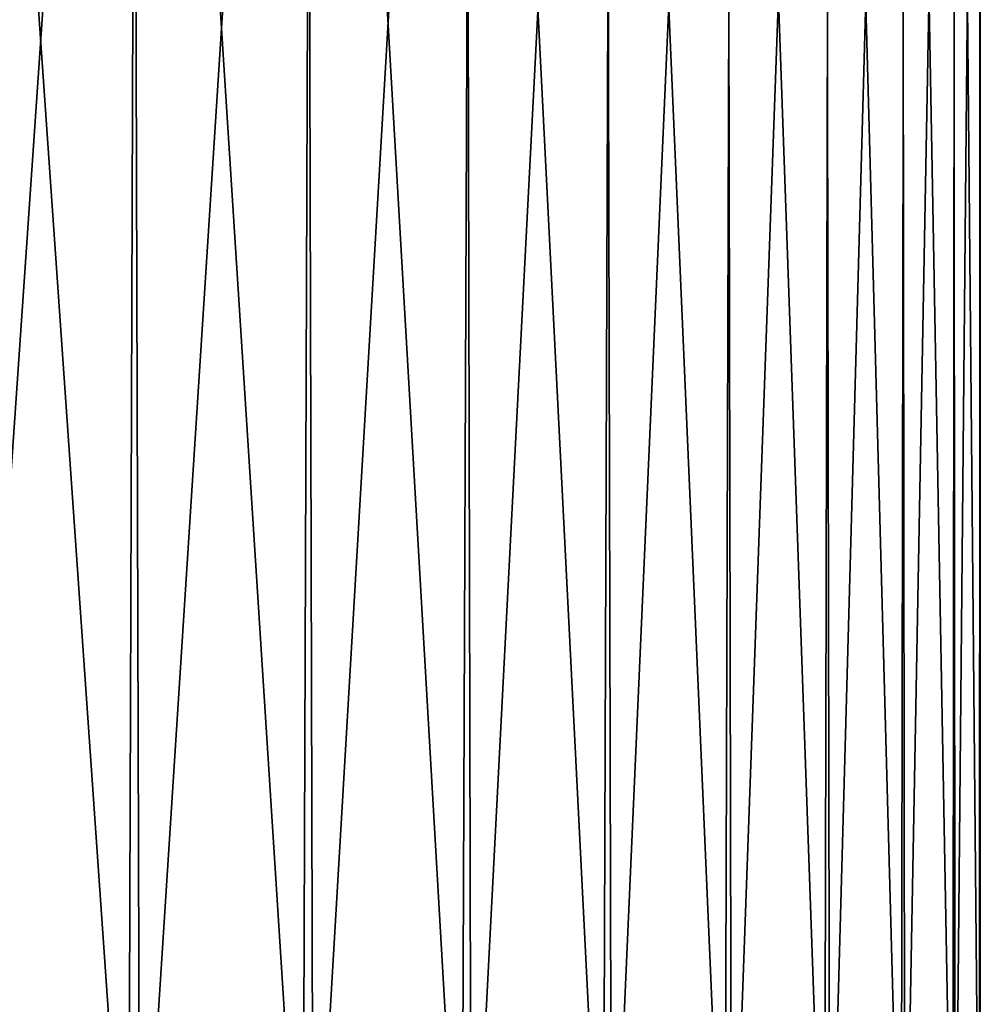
# Model space of a CAD drawing. Header units: metres. Extents: x -106 to 264, y -111 to 81.
# Tile 64 of 256: x -71.11 to -63.52, y 51.45 to 59.23. Entities that reach past the tile are written whole.
import ezdxf

# ---------------------------------------------------------------- set-up
doc = ezdxf.new("R2010")
doc.units = ezdxf.units.M
doc.layers.add('solid_20422013', color=7, linetype='CONTINUOUS')

msp = doc.modelspace()

# ---------------------------------------------------------------- linework, layer by layer
at = {"layer": 'solid_20422013'}
for points in [[(-71.68119, 69.599998, 12.071612), (-71.725571, 49.099998, 12.09152), (-70.251266, 49.099998, 11.39971)], [(-71.704552, 69.599998, -12.081467), (-70.222084, 69.599998, -11.383363), (-71.632423, 49.099998, -12.054324)], [(-70.185066, 69.599998, 11.362849), (-71.68119, 69.599998, 12.071612), (-70.251266, 49.099998, 11.39971)], [(-70.222084, 69.599998, -11.383363), (-70.163506, 49.099998, -11.351159), (-71.632423, 49.099998, -12.054324)], [(-70.185066, 69.599998, 11.362849), (-70.251266, 49.099998, 11.39971), (-68.875031, 49.099998, 10.528999)], [(-70.222084, 69.599998, -11.383363), (-68.849533, 69.599998, -10.508718), (-70.163506, 49.099998, -11.351159)], [(-68.80191, 69.599998, 10.473439), (-70.185066, 69.599998, 11.362849), (-68.875031, 49.099998, 10.528999)], [(-68.849533, 69.599998, -10.508718), (-68.794022, 49.099998, -10.469857), (-70.163506, 49.099998, -11.351159)], [(-68.80191, 69.599998, 10.473439), (-68.875031, 49.099998, 10.528999), (-67.618454, 49.099998, 9.493054)], [(-68.849533, 69.599998, -10.508718), (-67.591278, 69.599998, -9.466809), (-68.794022, 49.099998, -10.469857)], [(-67.535927, 69.599998, 9.414157), (-68.80191, 69.599998, 10.473439), (-67.618454, 49.099998, 9.493054)], [(-67.591278, 69.599998, -9.466809), (-67.545471, 49.099998, -9.424248), (-68.794022, 49.099998, -10.469857)], [(-67.535927, 69.599998, 9.414157), (-67.618454, 49.099998, 9.493054), (-66.501251, 49.099998, 8.308131)], [(-67.591278, 69.599998, -9.466809), (-66.485367, 69.599998, -8.288304), (-67.545471, 49.099998, -9.424248)], [(-66.485367, 69.599998, -8.288304), (-66.437454, 49.099998, -8.230742), (-67.545471, 49.099998, -9.424248)], [(-66.428337, 69.599998, 8.21874), (-67.535927, 69.599998, 9.414157), (-66.501251, 49.099998, 8.308131)], [(-66.428337, 69.599998, 8.21874), (-66.501251, 49.099998, 8.308131), (-65.54097, 49.099998, 6.992826)], [(-66.485367, 69.599998, -8.288304), (-65.530045, 69.599998, -6.975467), (-66.437454, 49.099998, -8.230742)], [(-65.530045, 69.599998, -6.975467), (-65.487343, 49.099998, -6.908066), (-66.437454, 49.099998, -8.230742)], [(-65.476494, 69.599998, 6.889924), (-66.428337, 69.599998, 8.21874), (-65.54097, 49.099998, 6.992826)], [(-65.476494, 69.599998, 6.889924), (-65.54097, 49.099998, 6.992826), (-64.75267, 49.099998, 5.567781)], [(-65.530045, 69.599998, -6.975467), (-64.750244, 69.599998, -5.559056), (-65.487343, 49.099998, -6.908066)], [(-64.750244, 69.599998, -5.559056), (-64.71006, 49.099998, -5.476981), (-65.487343, 49.099998, -6.908066)], [(-64.705101, 69.599998, 5.463717), (-65.476494, 69.599998, 6.889924), (-64.75267, 49.099998, 5.567781)], [(-64.705101, 69.599998, 5.463717), (-64.75267, 49.099998, 5.567781), (-64.14872, 49.099998, 4.055358)], [(-64.750244, 69.599998, -5.559056), (-64.145157, 69.599998, -4.041787), (-64.71006, 49.099998, -5.476981)], [(-64.145157, 69.599998, -4.041787), (-64.117798, 49.099998, -3.959944), (-64.71006, 49.099998, -5.476981)], [(-64.11277, 69.599998, 3.941628), (-64.705101, 69.599998, 5.463717), (-64.14872, 49.099998, 4.055358)], [(-64.11277, 69.599998, 3.941628), (-64.14872, 49.099998, 4.055358), (-63.738609, 49.099998, 2.479293)], [(-64.145157, 69.599998, -4.041787), (-63.738857, 69.599998, -2.475883), (-64.117798, 49.099998, -3.959944)], [(-63.738857, 69.599998, -2.475883), (-63.71986, 49.099998, -2.380762), (-64.117798, 49.099998, -3.959944)], [(-63.719212, 69.599998, 2.373317), (-64.11277, 69.599998, 3.941628), (-63.738609, 49.099998, 2.479293)], [(-63.738857, 69.599998, -2.475883), (-63.529236, 69.599998, -0.85892), (-63.71986, 49.099998, -2.380762)], [(-63.719212, 69.599998, 2.373317), (-63.738609, 49.099998, 2.479293), (-63.528763, 49.099998, 0.86432)], [(-63.529236, 69.599998, -0.85892), (-63.522484, 49.099998, -0.764217), (-63.71986, 49.099998, -2.380762)], [(-63.522694, 69.599998, 0.756469), (-63.719212, 69.599998, 2.373317), (-63.528763, 49.099998, 0.86432)], [(-63.529236, 69.599998, -0.85892), (-63.522694, 69.599998, 0.756469), (-63.522484, 49.099998, -0.764217)], [(-63.522694, 69.599998, 0.756469), (-63.528763, 49.099998, 0.86432), (-63.522484, 49.099998, -0.764217)]]:
    msp.add_3dface(points, dxfattribs=at)

doc.saveas('drawing.dxf')
